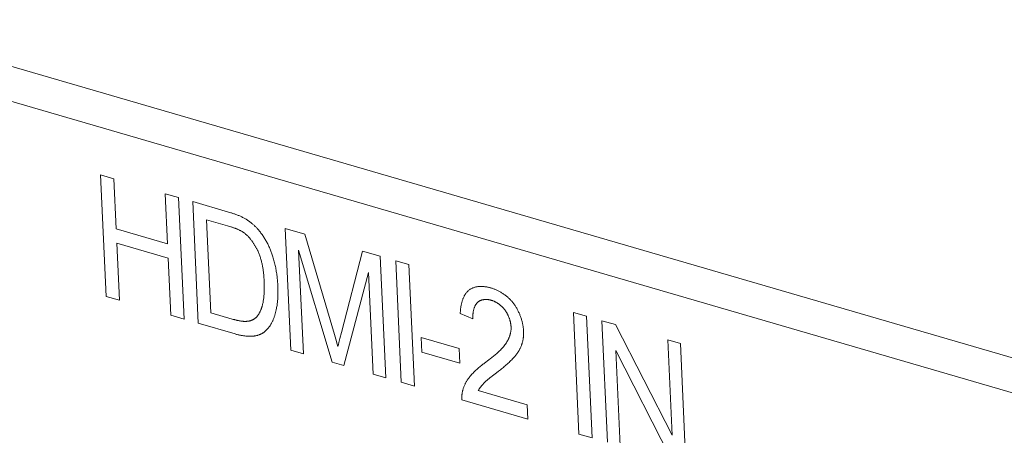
# Model space of a CAD drawing. Header units: millimetres. Extents: x 3925 to 5043, y -86 to 778.
# Tile 90 of 256: x 4542.6 to 4546.38, y 125.46 to 127.05. Entities that reach past the tile are written whole.
import ezdxf

# ---------------------------------------------------------------- set-up
doc = ezdxf.new("R2010")
doc.units = ezdxf.units.MM
doc.header["$LTSCALE"] = 46.255
doc.layers.add('H30K-IO-LABEDXF_CONTINUOUS_LINE', color=7, linetype='CONTINUOUS')
doc.layers.add('H30K-REAR-CODXF_CONTINUOUS_LINE', color=7, linetype='CONTINUOUS')

msp = doc.modelspace()

# ---------------------------------------------------------------- linework, layer by layer
at = {"layer": 'H30K-IO-LABEDXF_CONTINUOUS_LINE', "color": 7, "linetype": 'Continuous', "lineweight": 0}
for p, q in [((4542.9307, 125.9891), (4542.9093, 126.4556)), ((4542.9093, 126.4556), (4542.9599, 126.4408)), ((4542.9599, 126.4408), (4542.9688, 126.2486)), ((4543.1662, 126.1912), (4543.1573, 126.3834)), ((4543.1573, 126.3834), (4543.208, 126.3687)), ((4543.208, 126.3687), (4543.2295, 125.9022)), ((4543.2842, 125.8863), (4543.2627, 126.3528)), ((4543.2627, 126.3528), (4543.4, 126.3128)), ((4543.3159, 126.2833), (4543.3324, 125.9263)), ((4543.396, 126.26), (4543.3159, 126.2833)), ((4542.9688, 126.2486), (4543.1662, 126.1912)), ((4543.4043, 126.2576), (4543.396, 126.26)), ((4543.6388, 125.7832), (4543.6173, 126.2496)), ((4543.6173, 126.2496), (4543.693, 126.2276)), ((4543.693, 126.2276), (4543.8067, 125.8433)), ((4542.9713, 126.1939), (4542.9814, 125.9744)), ((4543.1687, 126.1365), (4542.9713, 126.1939)), ((4543.669, 126.1664), (4543.6873, 125.7691)), ((4543.7975, 125.737), (4543.669, 126.1664)), ((4543.8331, 125.8504), (4543.914, 126.1633)), ((4543.914, 126.1633), (4543.9816, 126.1437)), ((4543.1788, 125.917), (4543.1687, 126.1365)), ((4543.9816, 126.1437), (4544.0031, 125.6772)), ((4544.0631, 125.6597), (4544.0416, 126.1262)), ((4544.0416, 126.1262), (4544.0923, 126.1115)), ((4543.9366, 126.0816), (4543.8431, 125.7237)), ((4543.9546, 125.6913), (4543.9366, 126.0816)), ((4544.0923, 126.1115), (4544.1138, 125.645)), ((4542.9814, 125.9744), (4542.9307, 125.9891)), ((4543.3324, 125.9263), (4543.4138, 125.9026)), ((4544.7449, 125.4614), (4544.7235, 125.9279)), ((4544.7235, 125.9279), (4544.7742, 125.9131)), ((4543.2295, 125.9022), (4543.1788, 125.917)), ((4543.4138, 125.9026), (4543.4182, 125.9013)), ((4544.3375, 125.9032), (4544.2892, 125.9231)), ((4544.7742, 125.9131), (4544.7956, 125.4467)), ((4544.8544, 125.4296), (4544.833, 125.896)), ((4544.833, 125.896), (4544.8849, 125.8809)), ((4543.425, 125.8454), (4543.2842, 125.8863)), ((4543.8273, 125.8275), (4543.8331, 125.8504)), ((4544.8849, 125.8809), (4545.1022, 125.4565)), ((4543.8067, 125.8433), (4543.8121, 125.8247)), ((4543.8236, 125.8122), (4543.8273, 125.8275)), ((4544.1421, 125.775), (4544.1395, 125.8323)), ((4544.1395, 125.8323), (4544.2846, 125.7901)), ((4545.1022, 125.4565), (4545.0853, 125.8226)), ((4545.0853, 125.8226), (4545.1338, 125.8085)), ((4543.6873, 125.7691), (4543.6388, 125.7832)), ((4544.2872, 125.7328), (4544.1421, 125.775)), ((4544.2846, 125.7901), (4544.2872, 125.7328)), ((4544.8861, 125.7816), (4544.903, 125.4155)), ((4545.1034, 125.3572), (4544.8861, 125.7816)), ((4545.1338, 125.8085), (4545.1553, 125.3421)), ((4543.8431, 125.7237), (4543.7975, 125.737)), ((4544.3989, 125.7458), (4544.4055, 125.7508)), ((4544.4359, 125.702), (4544.4284, 125.6961)), ((4544.4435, 125.708), (4544.4359, 125.702)), ((4544.0031, 125.6772), (4543.9546, 125.6913)), ((4544.4124, 125.684), (4544.4071, 125.6799)), ((4544.4231, 125.692), (4544.4124, 125.684)), ((4544.4284, 125.6961), (4544.4231, 125.692)), ((4544.1138, 125.645), (4544.0631, 125.6597)), ((4544.3584, 125.6279), (4544.5459, 125.5733)), ((4544.5484, 125.5186), (4544.2955, 125.5921)), ((4544.5459, 125.5733), (4544.5484, 125.5186)), ((4544.7956, 125.4467), (4544.7449, 125.4614))]:
    msp.add_line(p, q, dxfattribs=at)
for points in [[(4543.4, 126.3128), (4543.4057, 126.3111), (4543.4086, 126.3102), (4543.4115, 126.3094), (4543.4143, 126.3085), (4543.4172, 126.3075), (4543.42, 126.3066), (4543.4229, 126.3056), (4543.4258, 126.3046), (4543.4286, 126.3036), (4543.4315, 126.3025), (4543.4343, 126.3014), (4543.4372, 126.3003), (4543.44, 126.2991), (4543.4429, 126.2979), (4543.4457, 126.2966), (4543.4486, 126.2953), (4543.4514, 126.294), (4543.4542, 126.2926), (4543.457, 126.2911), (4543.4598, 126.2896), (4543.4627, 126.2881)], [(4543.4627, 126.2881), (4543.4649, 126.2868), (4543.4672, 126.2854), (4543.4695, 126.284), (4543.4718, 126.2826), (4543.474, 126.2811), (4543.4763, 126.2795), (4543.4785, 126.278), (4543.4808, 126.2764), (4543.483, 126.2747), (4543.4852, 126.273), (4543.4874, 126.2713), (4543.4896, 126.2695), (4543.4918, 126.2677), (4543.494, 126.2658), (4543.4961, 126.2639), (4543.4983, 126.262), (4543.5004, 126.26), (4543.5025, 126.258), (4543.5045, 126.256), (4543.5066, 126.2539), (4543.5086, 126.2518), (4543.5106, 126.2496), (4543.5126, 126.2474), (4543.5145, 126.2452), (4543.5165, 126.2429), (4543.5183, 126.2407), (4543.5202, 126.2383)], [(4543.4618, 126.2314), (4543.4599, 126.2329), (4543.4579, 126.2343), (4543.4559, 126.2356), (4543.4539, 126.2369), (4543.4519, 126.2381), (4543.4499, 126.2393), (4543.4479, 126.2405), (4543.4458, 126.2416), (4543.4438, 126.2427), (4543.4417, 126.2437), (4543.4397, 126.2447), (4543.4376, 126.2457), (4543.4356, 126.2466), (4543.4335, 126.2475), (4543.4314, 126.2483), (4543.4293, 126.2492), (4543.4273, 126.25), (4543.4252, 126.2508), (4543.4231, 126.2515), (4543.421, 126.2523), (4543.4189, 126.253), (4543.4168, 126.2537), (4543.4147, 126.2544), (4543.4126, 126.255), (4543.4106, 126.2557), (4543.4085, 126.2563), (4543.4043, 126.2576)], [(4543.512, 126.1648), (4543.511, 126.167), (4543.5099, 126.1692), (4543.5088, 126.1714), (4543.5076, 126.1735), (4543.5065, 126.1757), (4543.5053, 126.1779), (4543.5041, 126.1801), (4543.5029, 126.1822), (4543.5016, 126.1844), (4543.5003, 126.1865), (4543.499, 126.1886), (4543.4977, 126.1907), (4543.4963, 126.1928), (4543.495, 126.1949), (4543.4936, 126.197), (4543.4922, 126.199), (4543.4908, 126.201), (4543.4893, 126.203), (4543.4878, 126.2049), (4543.4863, 126.2068), (4543.4848, 126.2087), (4543.4833, 126.2106), (4543.4817, 126.2124), (4543.4802, 126.2142), (4543.4786, 126.216), (4543.477, 126.2177), (4543.4754, 126.2194), (4543.4737, 126.2211), (4543.4721, 126.2227), (4543.4704, 126.2243), (4543.4687, 126.2258), (4543.467, 126.2273), (4543.4653, 126.2287), (4543.4636, 126.2301), (4543.4618, 126.2314)], [(4543.5202, 126.2383), (4543.5225, 126.2354), (4543.5247, 126.2325), (4543.5269, 126.2295), (4543.529, 126.2265), (4543.5311, 126.2234), (4543.5332, 126.2203), (4543.5353, 126.2172), (4543.5373, 126.214), (4543.5392, 126.2108), (4543.5412, 126.2075), (4543.5431, 126.2043), (4543.5449, 126.2009), (4543.5468, 126.1976), (4543.5485, 126.1943), (4543.5503, 126.1909), (4543.552, 126.1875), (4543.5537, 126.184), (4543.5553, 126.1806), (4543.5569, 126.1771), (4543.5584, 126.1736), (4543.5599, 126.1702), (4543.5613, 126.1667), (4543.5627, 126.1631), (4543.5641, 126.1596), (4543.5654, 126.1561), (4543.5667, 126.1526), (4543.5679, 126.149), (4543.569, 126.1455)], [(4543.5369, 126.0463), (4543.5367, 126.0497), (4543.5365, 126.053), (4543.5363, 126.0563), (4543.5361, 126.0597), (4543.5359, 126.063), (4543.5356, 126.0664), (4543.5353, 126.0698), (4543.535, 126.0732), (4543.5346, 126.0766), (4543.5343, 126.08), (4543.5339, 126.0835), (4543.5334, 126.0869), (4543.533, 126.0904), (4543.5325, 126.0938), (4543.532, 126.0972), (4543.5314, 126.1007), (4543.5308, 126.1041), (4543.5301, 126.1076), (4543.5295, 126.111), (4543.5287, 126.1145), (4543.528, 126.1179), (4543.5271, 126.1213), (4543.5263, 126.1248), (4543.5254, 126.1282), (4543.5244, 126.1316), (4543.5234, 126.135), (4543.5224, 126.1383), (4543.5213, 126.1417), (4543.5201, 126.1451), (4543.5189, 126.1484), (4543.5176, 126.1517), (4543.5163, 126.155), (4543.5149, 126.1583), (4543.5135, 126.1615), (4543.512, 126.1648)], [(4543.569, 126.1455), (4543.5705, 126.1409), (4543.5719, 126.1363), (4543.5733, 126.1317), (4543.5745, 126.1271), (4543.5758, 126.1224), (4543.5769, 126.1178), (4543.578, 126.1131), (4543.5791, 126.1085), (4543.5801, 126.1038), (4543.581, 126.0992), (4543.5819, 126.0945), (4543.5828, 126.0899), (4543.5835, 126.0852), (4543.5843, 126.0806), (4543.5849, 126.076), (4543.5856, 126.0713), (4543.5862, 126.0667), (4543.5867, 126.0621), (4543.5872, 126.0575), (4543.5876, 126.0529), (4543.588, 126.0483), (4543.5884, 126.0438), (4543.5887, 126.0392), (4543.589, 126.0347), (4543.5892, 126.0302)], [(4543.5309, 125.9593), (4543.5317, 125.9625), (4543.5324, 125.9657), (4543.533, 125.969), (4543.5336, 125.9723), (4543.5342, 125.9756), (4543.5347, 125.979), (4543.5351, 125.9823), (4543.5355, 125.9858), (4543.5359, 125.9892), (4543.5362, 125.9926), (4543.5365, 125.9961), (4543.5367, 125.9996), (4543.5369, 126.0032), (4543.5371, 126.0067), (4543.5372, 126.0102), (4543.5373, 126.0138), (4543.5374, 126.0174), (4543.5374, 126.021), (4543.5374, 126.0246), (4543.5374, 126.0282), (4543.5373, 126.0318), (4543.5373, 126.0355), (4543.5371, 126.0391), (4543.537, 126.0427), (4543.5369, 126.0463)], [(4543.5892, 126.0302), (4543.5894, 126.026), (4543.5895, 126.0219), (4543.5896, 126.0178), (4543.5897, 126.0137), (4543.5897, 126.0096), (4543.5897, 126.0055), (4543.5897, 126.0014), (4543.5897, 125.9974), (4543.5895, 125.9933), (4543.5894, 125.9893), (4543.5892, 125.9853), (4543.589, 125.9813), (4543.5887, 125.9773), (4543.5884, 125.9733), (4543.588, 125.9694), (4543.5876, 125.9655), (4543.5872, 125.9616), (4543.5867, 125.9578), (4543.5861, 125.9539), (4543.5855, 125.9502), (4543.5848, 125.9464), (4543.5841, 125.9427), (4543.5834, 125.939)], [(4544.2892, 125.9231), (4544.2893, 125.9259), (4544.2895, 125.9287), (4544.2897, 125.9315), (4544.2899, 125.9344), (4544.2901, 125.9372), (4544.2904, 125.94), (4544.2908, 125.9428), (4544.2911, 125.9455), (4544.2915, 125.9483), (4544.292, 125.951), (4544.2925, 125.9538), (4544.293, 125.9565), (4544.2936, 125.9591), (4544.2942, 125.9618), (4544.2949, 125.9644), (4544.2956, 125.967), (4544.2963, 125.9696), (4544.2971, 125.9721), (4544.2979, 125.9746), (4544.2988, 125.9771), (4544.2997, 125.9795), (4544.3006, 125.9819), (4544.3016, 125.9842), (4544.3026, 125.9865), (4544.3037, 125.9887), (4544.3049, 125.9909), (4544.306, 125.9931), (4544.3072, 125.9952), (4544.3085, 125.9972), (4544.3098, 125.9992), (4544.3111, 126.0011), (4544.3125, 126.0029), (4544.314, 126.0047), (4544.3155, 126.0064), (4544.317, 126.0081), (4544.3186, 126.0096), (4544.3202, 126.0111), (4544.3219, 126.0126)], [(4544.3219, 126.0126), (4544.3237, 126.014), (4544.3256, 126.0154), (4544.3276, 126.0166), (4544.3296, 126.0179), (4544.3316, 126.019), (4544.3337, 126.02), (4544.3358, 126.021), (4544.3379, 126.0219), (4544.3401, 126.0228), (4544.3424, 126.0235), (4544.3446, 126.0242), (4544.3469, 126.0248), (4544.3493, 126.0254), (4544.3516, 126.0259), (4544.354, 126.0263), (4544.3564, 126.0267), (4544.3588, 126.0269), (4544.3613, 126.0272), (4544.3638, 126.0273), (4544.3663, 126.0275), (4544.3688, 126.0275), (4544.3713, 126.0275), (4544.3738, 126.0274), (4544.3764, 126.0273), (4544.3789, 126.0271), (4544.3815, 126.0269), (4544.3841, 126.0266), (4544.3866, 126.0263), (4544.3892, 126.0259), (4544.3918, 126.0254), (4544.3944, 126.025), (4544.3969, 126.0244), (4544.3995, 126.0238), (4544.4021, 126.0232), (4544.4046, 126.0225), (4544.4072, 126.0218)], [(4544.4072, 126.0218), (4544.4097, 126.0211), (4544.4122, 126.0203), (4544.4147, 126.0194), (4544.4173, 126.0185), (4544.4198, 126.0175), (4544.4224, 126.0165), (4544.4249, 126.0154), (4544.4275, 126.0143), (4544.4301, 126.0131), (4544.4326, 126.0119), (4544.4352, 126.0106), (4544.4378, 126.0093), (4544.4403, 126.0079), (4544.4429, 126.0065), (4544.4454, 126.005), (4544.448, 126.0034), (4544.4505, 126.0018), (4544.453, 126.0002), (4544.4555, 125.9985), (4544.458, 125.9967), (4544.4605, 125.9949), (4544.4629, 125.9931), (4544.4653, 125.9912), (4544.4677, 125.9892), (4544.4701, 125.9872), (4544.4725, 125.9852), (4544.4748, 125.9831), (4544.4771, 125.9809), (4544.4793, 125.9787), (4544.4815, 125.9764), (4544.4837, 125.9741), (4544.4858, 125.9718), (4544.4879, 125.9694), (4544.49, 125.9669), (4544.492, 125.9644), (4544.494, 125.9619), (4544.4959, 125.9593)], [(4544.355, 125.9656), (4544.354, 125.9646), (4544.353, 125.9635), (4544.352, 125.9624), (4544.3511, 125.9612), (4544.3501, 125.9599), (4544.3493, 125.9586), (4544.3484, 125.9573), (4544.3476, 125.956), (4544.3469, 125.9546), (4544.3461, 125.9531), (4544.3454, 125.9516), (4544.3447, 125.9501), (4544.3441, 125.9486), (4544.3435, 125.947), (4544.3429, 125.9454), (4544.3424, 125.9438), (4544.3418, 125.9421), (4544.3413, 125.9404), (4544.3409, 125.9387), (4544.3405, 125.9369), (4544.3401, 125.9352), (4544.3397, 125.9334), (4544.3393, 125.9316), (4544.339, 125.9298), (4544.3387, 125.9279), (4544.3385, 125.9261), (4544.3383, 125.9242), (4544.3381, 125.9223), (4544.3379, 125.9205), (4544.3377, 125.9186), (4544.3376, 125.9167), (4544.3375, 125.9148), (4544.3375, 125.9128), (4544.3374, 125.9109), (4544.3374, 125.909), (4544.3374, 125.9071), (4544.3375, 125.9052), (4544.3375, 125.9032)], [(4544.4083, 125.9746), (4544.4067, 125.975), (4544.4051, 125.9754), (4544.4035, 125.9758), (4544.402, 125.9761), (4544.4004, 125.9764), (4544.3988, 125.9767), (4544.3972, 125.9769), (4544.3956, 125.9771), (4544.394, 125.9773), (4544.3924, 125.9774), (4544.3908, 125.9775), (4544.3893, 125.9776), (4544.3877, 125.9776), (4544.3861, 125.9775), (4544.3846, 125.9775), (4544.383, 125.9774), (4544.3815, 125.9772), (4544.38, 125.9771), (4544.3785, 125.9768), (4544.377, 125.9766), (4544.3755, 125.9763), (4544.3741, 125.9759), (4544.3726, 125.9756), (4544.3712, 125.9751), (4544.3698, 125.9747), (4544.3684, 125.9742), (4544.3671, 125.9736), (4544.3657, 125.973), (4544.3644, 125.9724), (4544.3632, 125.9717), (4544.3619, 125.971), (4544.3607, 125.9702), (4544.3595, 125.9694), (4544.3583, 125.9685), (4544.3572, 125.9676), (4544.3561, 125.9666), (4544.355, 125.9656)], [(4544.4615, 125.936), (4544.4604, 125.9377), (4544.4591, 125.9392), (4544.4579, 125.9408), (4544.4566, 125.9423), (4544.4553, 125.9438), (4544.454, 125.9453), (4544.4526, 125.9467), (4544.4513, 125.9482), (4544.4499, 125.9495), (4544.4485, 125.9509), (4544.447, 125.9522), (4544.4456, 125.9535), (4544.4441, 125.9548), (4544.4426, 125.956), (4544.4411, 125.9572), (4544.4396, 125.9584), (4544.4381, 125.9595), (4544.4366, 125.9606), (4544.435, 125.9617), (4544.4335, 125.9627), (4544.4319, 125.9637), (4544.4303, 125.9647), (4544.4288, 125.9656), (4544.4272, 125.9665), (4544.4256, 125.9674), (4544.424, 125.9682), (4544.4224, 125.969), (4544.4208, 125.9698), (4544.4193, 125.9705), (4544.4177, 125.9712), (4544.4161, 125.9718), (4544.4145, 125.9725), (4544.413, 125.973), (4544.4114, 125.9736), (4544.4098, 125.9741), (4544.4083, 125.9746)], [(4543.5057, 125.9082), (4543.507, 125.9095), (4543.5082, 125.9108), (4543.5095, 125.9122), (4543.5106, 125.9137), (4543.5118, 125.9151), (4543.5129, 125.9166), (4543.514, 125.9182), (4543.515, 125.9198), (4543.516, 125.9214), (4543.517, 125.923), (4543.518, 125.9247), (4543.519, 125.9265), (4543.5199, 125.9282), (4543.5207, 125.93), (4543.5216, 125.9318), (4543.5224, 125.9336), (4543.5232, 125.9355), (4543.524, 125.9374), (4543.5248, 125.9393), (4543.5255, 125.9412), (4543.5262, 125.9431), (4543.5269, 125.9451), (4543.5275, 125.9471), (4543.5282, 125.9491), (4543.5288, 125.9511), (4543.5293, 125.9531), (4543.5299, 125.9552), (4543.5304, 125.9572), (4543.5309, 125.9593)], [(4543.5834, 125.939), (4543.5828, 125.9363), (4543.5822, 125.9337), (4543.5815, 125.931), (4543.5809, 125.9284), (4543.5802, 125.9258), (4543.5795, 125.9232), (4543.5788, 125.9206), (4543.578, 125.918), (4543.5772, 125.9155), (4543.5764, 125.913), (4543.5756, 125.9105), (4543.5747, 125.908), (4543.5738, 125.9055), (4543.5729, 125.9031), (4543.5719, 125.9007), (4543.5709, 125.8983), (4543.5699, 125.896), (4543.5688, 125.8937), (4543.5677, 125.8914), (4543.5666, 125.8892), (4543.5655, 125.887), (4543.5643, 125.8848), (4543.563, 125.8827), (4543.5618, 125.8806), (4543.5604, 125.8786)], [(4544.4842, 125.8728), (4544.4841, 125.8746), (4544.4839, 125.8764), (4544.4838, 125.8782), (4544.4836, 125.8801), (4544.4833, 125.8819), (4544.483, 125.8838), (4544.4827, 125.8856), (4544.4824, 125.8875), (4544.482, 125.8894), (4544.4815, 125.8913), (4544.4811, 125.8932), (4544.4806, 125.8951), (4544.4801, 125.897), (4544.4795, 125.8989), (4544.479, 125.9008), (4544.4783, 125.9027), (4544.4777, 125.9045), (4544.477, 125.9064), (4544.4763, 125.9083), (4544.4756, 125.9102), (4544.4748, 125.912), (4544.4741, 125.9138), (4544.4732, 125.9157), (4544.4724, 125.9175), (4544.4715, 125.9193), (4544.4706, 125.9211), (4544.4697, 125.9228), (4544.4688, 125.9246), (4544.4678, 125.9263), (4544.4668, 125.928), (4544.4658, 125.9296), (4544.4648, 125.9313), (4544.4637, 125.9329), (4544.4626, 125.9345), (4544.4615, 125.936)], [(4544.4959, 125.9593), (4544.4977, 125.9568), (4544.4994, 125.9542), (4544.5011, 125.9516), (4544.5028, 125.949), (4544.5044, 125.9463), (4544.506, 125.9436), (4544.5076, 125.9408), (4544.5091, 125.938), (4544.5106, 125.9352), (4544.512, 125.9323), (4544.5134, 125.9294), (4544.5147, 125.9265), (4544.516, 125.9236), (4544.5173, 125.9206), (4544.5185, 125.9176), (4544.5197, 125.9146), (4544.5208, 125.9116), (4544.5219, 125.9086), (4544.5229, 125.9056), (4544.5239, 125.9025), (4544.5248, 125.8995), (4544.5257, 125.8964), (4544.5265, 125.8934), (4544.5273, 125.8903), (4544.528, 125.8873), (4544.5287, 125.8842), (4544.5293, 125.8812), (4544.5299, 125.8782), (4544.5304, 125.8752), (4544.5309, 125.8722), (4544.5313, 125.8692), (4544.5316, 125.8662), (4544.5319, 125.8633), (4544.5321, 125.8604), (4544.5323, 125.8575)], [(4543.4182, 125.9013), (4543.4205, 125.9007), (4543.4227, 125.9001), (4543.4249, 125.8995), (4543.4271, 125.8989), (4543.4293, 125.8984), (4543.4316, 125.8978), (4543.4338, 125.8973), (4543.436, 125.8968), (4543.4382, 125.8964), (4543.4404, 125.8959), (4543.4426, 125.8955), (4543.4448, 125.8951), (4543.447, 125.8948), (4543.4492, 125.8945), (4543.4514, 125.8942), (4543.4536, 125.894), (4543.4557, 125.8938), (4543.4579, 125.8936), (4543.46, 125.8935), (4543.4622, 125.8935), (4543.4643, 125.8935), (4543.4664, 125.8935), (4543.4685, 125.8936), (4543.4706, 125.8937), (4543.4726, 125.8939)], [(4543.4726, 125.8939), (4543.4739, 125.8941), (4543.4752, 125.8943), (4543.4764, 125.8945), (4543.4777, 125.8947), (4543.4789, 125.8949), (4543.4802, 125.8952), (4543.4814, 125.8955), (4543.4827, 125.8958), (4543.4839, 125.8961), (4543.4851, 125.8965), (4543.4863, 125.8968), (4543.4875, 125.8972), (4543.4887, 125.8977), (4543.4899, 125.8981), (4543.4911, 125.8986), (4543.4922, 125.8991), (4543.4934, 125.8996), (4543.4945, 125.9002), (4543.4956, 125.9008), (4543.4967, 125.9014), (4543.4978, 125.902), (4543.4989, 125.9027), (4543.4999, 125.9034), (4543.5009, 125.9041), (4543.5019, 125.9049), (4543.5029, 125.9057), (4543.5039, 125.9065), (4543.5048, 125.9073), (4543.5057, 125.9082)], [(4543.5604, 125.8786), (4543.5594, 125.877), (4543.5583, 125.8754), (4543.5572, 125.8738), (4543.556, 125.8723), (4543.5549, 125.8708), (4543.5537, 125.8693), (4543.5525, 125.8678), (4543.5513, 125.8664), (4543.5501, 125.8649), (4543.5488, 125.8635), (4543.5475, 125.8622), (4543.5462, 125.8608), (4543.5449, 125.8595), (4543.5436, 125.8582), (4543.5422, 125.857), (4543.5409, 125.8558), (4543.5395, 125.8546), (4543.538, 125.8534), (4543.5366, 125.8523), (4543.5351, 125.8512), (4543.5337, 125.8502), (4543.5322, 125.8492), (4543.5306, 125.8483), (4543.5291, 125.8473), (4543.5275, 125.8465)], [(4544.4652, 125.8102), (4544.4662, 125.8115), (4544.4671, 125.8129), (4544.468, 125.8144), (4544.4689, 125.8158), (4544.4697, 125.8173), (4544.4706, 125.8188), (4544.4714, 125.8203), (4544.4722, 125.8218), (4544.4731, 125.8234), (4544.4738, 125.825), (4544.4746, 125.8266), (4544.4753, 125.8282), (4544.4761, 125.8298), (4544.4768, 125.8315), (4544.4774, 125.8332), (4544.4781, 125.8349), (4544.4787, 125.8366), (4544.4793, 125.8383), (4544.4799, 125.8401), (4544.4804, 125.8419), (4544.4809, 125.8437), (4544.4814, 125.8455), (4544.4818, 125.8473), (4544.4823, 125.8492), (4544.4826, 125.8511), (4544.483, 125.853), (4544.4833, 125.8549), (4544.4835, 125.8568), (4544.4838, 125.8587), (4544.484, 125.8607), (4544.4841, 125.8627), (4544.4842, 125.8647), (4544.4843, 125.8667), (4544.4843, 125.8687), (4544.4843, 125.8707), (4544.4842, 125.8728)], [(4544.5323, 125.8575), (4544.5323, 125.8552), (4544.5324, 125.8528), (4544.5324, 125.8505), (4544.5324, 125.8482), (4544.5324, 125.8459), (4544.5323, 125.8436), (4544.5322, 125.8413), (4544.532, 125.8391), (4544.5318, 125.8368), (4544.5316, 125.8346), (4544.5314, 125.8323), (4544.5311, 125.8301), (4544.5308, 125.8279), (4544.5305, 125.8258), (4544.5301, 125.8236), (4544.5297, 125.8215), (4544.5293, 125.8194), (4544.5288, 125.8173), (4544.5283, 125.8152), (4544.5278, 125.8132), (4544.5272, 125.8111), (4544.5266, 125.8091), (4544.526, 125.8072), (4544.5254, 125.8052)], [(4543.4831, 125.8363), (4543.4803, 125.8363), (4543.4774, 125.8363), (4543.4746, 125.8365), (4543.4717, 125.8366), (4543.4688, 125.8369), (4543.466, 125.8371), (4543.4631, 125.8375), (4543.4602, 125.8378), (4543.4573, 125.8382), (4543.4543, 125.8387), (4543.4514, 125.8392), (4543.4485, 125.8397), (4543.4456, 125.8403), (4543.4426, 125.8409), (4543.4397, 125.8416), (4543.4367, 125.8423), (4543.4338, 125.843), (4543.4309, 125.8438), (4543.4279, 125.8446), (4543.425, 125.8454)], [(4543.5275, 125.8465), (4543.5259, 125.8456), (4543.5243, 125.8448), (4543.5227, 125.8441), (4543.521, 125.8433), (4543.5194, 125.8426), (4543.5177, 125.842), (4543.516, 125.8414), (4543.5143, 125.8408), (4543.5125, 125.8403), (4543.5108, 125.8398), (4543.509, 125.8393), (4543.5072, 125.8389), (4543.5054, 125.8385), (4543.5036, 125.8382), (4543.5018, 125.8378), (4543.4999, 125.8375), (4543.4981, 125.8373), (4543.4962, 125.837), (4543.4944, 125.8368), (4543.4925, 125.8367), (4543.4906, 125.8365), (4543.4888, 125.8364), (4543.4869, 125.8363), (4543.485, 125.8363), (4543.4831, 125.8363)], [(4543.8121, 125.8247), (4543.8174, 125.8061), (4543.82, 125.7968)], [(4543.82, 125.7968), (4543.8218, 125.8045), (4543.8236, 125.8122)], [(4544.4055, 125.7508), (4544.4088, 125.7533), (4544.4121, 125.7559), (4544.4154, 125.7585), (4544.4186, 125.7611), (4544.4218, 125.7638), (4544.425, 125.7665), (4544.4282, 125.7692), (4544.4313, 125.772), (4544.4344, 125.7748), (4544.4375, 125.7777), (4544.4405, 125.7807), (4544.4435, 125.7837), (4544.4464, 125.7867), (4544.4493, 125.7898), (4544.4521, 125.793), (4544.4548, 125.7963), (4544.4575, 125.7996), (4544.4602, 125.8031), (4544.4627, 125.8066), (4544.4652, 125.8102)], [(4544.5254, 125.8052), (4544.5246, 125.803), (4544.5238, 125.8007), (4544.5229, 125.7985), (4544.5221, 125.7964), (4544.5211, 125.7942), (4544.5202, 125.7921), (4544.5192, 125.79), (4544.5181, 125.788), (4544.5171, 125.786), (4544.516, 125.784), (4544.5149, 125.782), (4544.5137, 125.7801), (4544.5126, 125.7782), (4544.5114, 125.7763), (4544.5101, 125.7744), (4544.5089, 125.7726), (4544.5076, 125.7708), (4544.5063, 125.769), (4544.505, 125.7673), (4544.5037, 125.7655), (4544.5024, 125.7638), (4544.501, 125.7621), (4544.4997, 125.7604), (4544.4983, 125.7588), (4544.4969, 125.7572)], [(4544.3276, 125.6833), (4544.3302, 125.6864), (4544.3328, 125.6894), (4544.3355, 125.6923), (4544.3382, 125.6952), (4544.3409, 125.6981), (4544.3437, 125.7009), (4544.3466, 125.7036), (4544.3494, 125.7063), (4544.3523, 125.7089), (4544.3553, 125.7115), (4544.3582, 125.7141), (4544.3612, 125.7166), (4544.3642, 125.7191), (4544.3672, 125.7216), (4544.3703, 125.724), (4544.3733, 125.7264), (4544.3764, 125.7288), (4544.3795, 125.7312), (4544.3826, 125.7335), (4544.3989, 125.7458)], [(4544.4969, 125.7572), (4544.4936, 125.7535), (4544.4903, 125.7499), (4544.4869, 125.7463), (4544.4835, 125.7429), (4544.48, 125.7395), (4544.4765, 125.7361), (4544.4729, 125.7328), (4544.4693, 125.7296), (4544.4657, 125.7264), (4544.4621, 125.7232), (4544.4584, 125.7201), (4544.4547, 125.717), (4544.4509, 125.714), (4544.4472, 125.711), (4544.4435, 125.708)], [(4544.2992, 125.6304), (4544.3, 125.6329), (4544.3008, 125.6355), (4544.3016, 125.638), (4544.3025, 125.6405), (4544.3035, 125.6429), (4544.3045, 125.6453), (4544.3055, 125.6477), (4544.3065, 125.65), (4544.3076, 125.6523), (4544.3087, 125.6546), (4544.3099, 125.6569), (4544.3111, 125.6591), (4544.3123, 125.6613), (4544.3136, 125.6635), (4544.3148, 125.6656), (4544.3162, 125.6677), (4544.3175, 125.6697), (4544.3189, 125.6718), (4544.3203, 125.6738), (4544.3217, 125.6757), (4544.3231, 125.6777), (4544.3246, 125.6796), (4544.3261, 125.6815), (4544.3276, 125.6833)], [(4544.4071, 125.6799), (4544.4044, 125.6778), (4544.4018, 125.6758), (4544.3992, 125.6737), (4544.3966, 125.6715), (4544.394, 125.6694), (4544.3915, 125.6672), (4544.3889, 125.665), (4544.3864, 125.6627), (4544.384, 125.6604), (4544.3815, 125.658), (4544.3791, 125.6556), (4544.3768, 125.6531)], [(4544.2955, 125.5921), (4544.2954, 125.5939), (4544.2953, 125.5957), (4544.2953, 125.5974), (4544.2952, 125.5992), (4544.2952, 125.6009), (4544.2952, 125.6027), (4544.2953, 125.6044), (4544.2953, 125.6061), (4544.2954, 125.6078), (4544.2955, 125.6095), (4544.2957, 125.6112), (4544.2958, 125.6129), (4544.296, 125.6146), (4544.2962, 125.6162), (4544.2965, 125.6179), (4544.2967, 125.6195), (4544.297, 125.6211), (4544.2973, 125.6227), (4544.2976, 125.6243), (4544.298, 125.6258), (4544.2984, 125.6274), (4544.2988, 125.6289), (4544.2992, 125.6304)], [(4544.3768, 125.6531), (4544.3756, 125.6519), (4544.3745, 125.6507), (4544.3733, 125.6494), (4544.3722, 125.6481), (4544.3711, 125.6468), (4544.37, 125.6454), (4544.369, 125.6441), (4544.3679, 125.6427), (4544.3669, 125.6413), (4544.3659, 125.6399), (4544.3648, 125.6385), (4544.3639, 125.637), (4544.3629, 125.6356), (4544.3619, 125.6341), (4544.361, 125.6325), (4544.3601, 125.631), (4544.3592, 125.6294), (4544.3584, 125.6279)]]:
    msp.add_lwpolyline(points, dxfattribs=at)
at = {"layer": 'H30K-REAR-CODXF_CONTINUOUS_LINE', "color": 7, "linetype": 'Continuous', "lineweight": 0}
for p, q in [((4506.9998, 137.2163), (4587.8336, 113.7049)), ((4507.0932, 137.0549), (4587.927, 113.5436))]:
    msp.add_line(p, q, dxfattribs=at)

doc.saveas('drawing.dxf')
